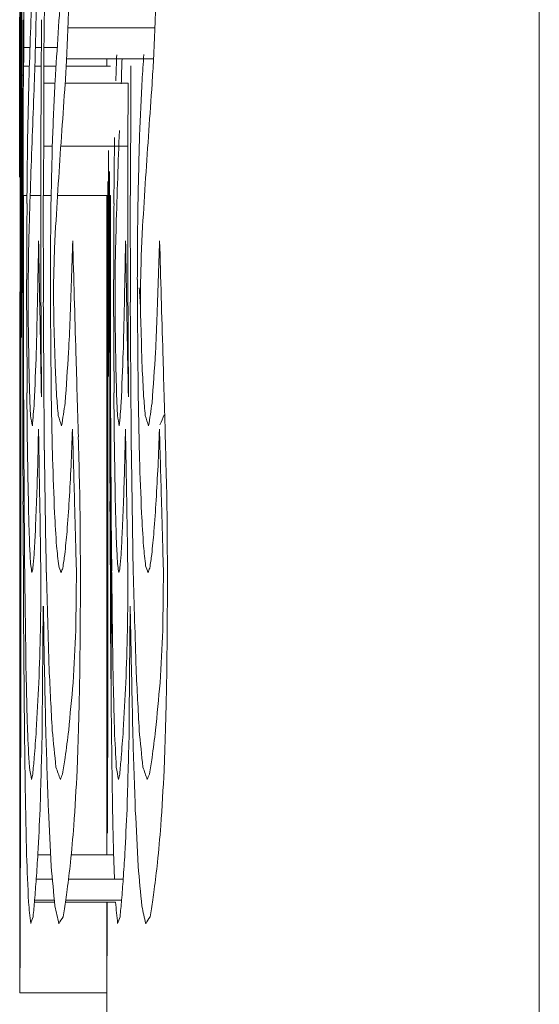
# Model space of a CAD drawing. Header units: inches. Extents: x 2934 to 6866, y 422 to 3136.
# Tile 63 of 84: x 6495.01 to 6496.8, y 1781.25 to 1784.64. Entities that reach past the tile are written whole.
import ezdxf

# ---------------------------------------------------------------- set-up
doc = ezdxf.new("R2010")
doc.units = ezdxf.units.IN
doc.header["$MEASUREMENT"] = 0
doc.layers.add('PWR_0400HP', color=7, linetype='Continuous')

# ---------------------------------------------------------------- blocks, each defined once
blk = doc.blocks.new('SS06 350-468 SIDE')
at = {"color": 7, "linetype": 'Continuous', "lineweight": 15}
for p, q in [((8343.1406, 7928.7791), (8343.1406, 7800.1337)), ((8344.8594, 7812.9868), (8344.8583, 7813.2062)), ((8344.7667, 7813.1786), (8344.4667, 7813.1786)), ((8344.8494, 7813.1105), (8344.8036, 7813.1105)), ((8344.879, 7813.1105), (8344.8588, 7813.1105)), ((8344.9191, 7813.1105), (8344.8976, 7813.1105)), ((8344.7713, 7813.0709), (8344.4713, 7813.0709)), ((8344.7728, 7813.0457), (8344.6194, 7813.0457)), ((8344.6326, 7813.0457), (8344.6326, 7813.0709)), ((8344.8503, 7813.0457), (8344.8077, 7813.0457)), ((8344.8808, 7813.0457), (8344.8591, 7813.0457)), ((8344.9194, 7813.0457), (8344.8998, 7813.0457)), ((8344.9273, 7813.0152), (8344.9229, 7813.0152)), ((8344.9305, 7813.0152), (8344.9293, 7813.0152)), ((8344.56, 7812.7696), (8344.5594, 7812.9868)), ((8344.7763, 7812.9868), (8344.5594, 7812.9868)), ((8344.8505, 7812.9868), (8344.8113, 7812.9868)), ((8344.86, 7812.7696), (8344.8594, 7812.9868)), ((8344.9232, 7812.6829), (8344.923, 7812.9701)), ((8344.5602, 7812.5411), (8344.56, 7812.7696)), ((8344.7914, 7812.7696), (8344.56, 7812.7696)), ((8344.8512, 7812.7696), (8344.8207, 7812.7696)), ((8344.8602, 7812.5411), (8344.86, 7812.7696)), ((8344.6231, 7812.4056), (8344.6232, 7812.6829)), ((8344.9231, 7812.4056), (8344.9232, 7812.6829)), ((8344.5517, 7812.4806), (8344.5518, 7812.5999)), ((8344.62, 7812.4806), (8344.62, 7812.5999)), ((8344.8025, 7812.5999), (8344.62, 7812.5999)), ((8344.6326, 7811.6484), (8344.6326, 7812.5999)), ((8344.8518, 7812.5999), (8344.8246, 7812.5999)), ((8344.8517, 7812.4806), (8344.8518, 7812.5999)), ((8344.8971, 7812.5999), (8344.8601, 7812.5999)), ((8344.92, 7812.5999), (8344.9081, 7812.5999)), ((8344.92, 7812.4806), (8344.92, 7812.5999)), ((8344.5598, 7812.3254), (8344.5602, 7812.5411)), ((8344.8598, 7812.3254), (8344.8602, 7812.5411)), ((8344.5119, 7812.4411), (8344.5091, 7812.493)), ((8344.5515, 7812.358), (8344.5517, 7812.4806)), ((8344.6019, 7812.4412), (8344.6005, 7812.493)), ((8344.6199, 7812.358), (8344.62, 7812.4806)), ((8344.8119, 7812.4411), (8344.8091, 7812.493)), ((8344.8515, 7812.358), (8344.8517, 7812.4806)), ((8344.9019, 7812.4412), (8344.9005, 7812.493)), ((8344.9199, 7812.358), (8344.92, 7812.4806)), ((8344.6229, 7812.1219), (8344.6231, 7812.4056)), ((8344.9229, 7812.1219), (8344.9231, 7812.4056)), ((8344.5168, 7812.2904), (8344.5146, 7812.375)), ((8344.6044, 7812.2903), (8344.6033, 7812.3752)), ((8344.8168, 7812.2904), (8344.8146, 7812.375)), ((8344.9044, 7812.2903), (8344.9033, 7812.3752)), ((8344.5511, 7812.2323), (8344.5515, 7812.358)), ((8344.6197, 7812.2323), (8344.6199, 7812.358)), ((8344.8511, 7812.2323), (8344.8515, 7812.358)), ((8344.9197, 7812.2323), (8344.9199, 7812.358)), ((8344.527, 7812.2677), (8344.527, 7812.31)), ((8344.5592, 7812.115), (8344.5598, 7812.3254)), ((8344.6092, 7812.2677), (8344.6093, 7812.31)), ((8344.827, 7812.2677), (8344.827, 7812.31)), ((8344.8592, 7812.115), (8344.8598, 7812.3254)), ((8344.9092, 7812.2677), (8344.9093, 7812.31)), ((8344.5164, 7812.2392), (8344.5168, 7812.2904)), ((8344.5269, 7812.2252), (8344.527, 7812.2677)), ((8344.6042, 7812.2391), (8344.6044, 7812.2903)), ((8344.6092, 7812.2252), (8344.6092, 7812.2677)), ((8344.8164, 7812.2392), (8344.8168, 7812.2904)), ((8344.8269, 7812.2252), (8344.827, 7812.2677)), ((8344.9042, 7812.2391), (8344.9044, 7812.2903)), ((8344.9092, 7812.2252), (8344.9092, 7812.2677)), ((8344.5159, 7812.1973), (8344.5164, 7812.2392)), ((8344.6039, 7812.1971), (8344.6042, 7812.2391)), ((8344.8159, 7812.1973), (8344.8164, 7812.2392)), ((8344.9039, 7812.1971), (8344.9042, 7812.2391)), ((8344.5152, 7812.1549), (8344.5159, 7812.1973)), ((8344.5267, 7812.1828), (8344.5269, 7812.2252)), ((8344.6035, 7812.1548), (8344.6039, 7812.1971)), ((8344.6091, 7812.1828), (8344.6092, 7812.2252)), ((8344.8152, 7812.1549), (8344.8159, 7812.1973)), ((8344.8267, 7812.1828), (8344.8269, 7812.2252)), ((8344.9035, 7812.1548), (8344.9039, 7812.1971)), ((8344.9091, 7812.1828), (8344.9092, 7812.2252)), ((8344.5583, 7811.9055), (8344.5592, 7812.115)), ((8344.6227, 7811.9938), (8344.6229, 7812.1219)), ((8344.8583, 7811.9055), (8344.8592, 7812.115)), ((8344.9227, 7811.9938), (8344.9229, 7812.1219)), ((8344.6298, 7811.8418), (8344.63, 7812.0821)), ((8344.6224, 7811.8695), (8344.6227, 7811.9938)), ((8344.9224, 7811.8695), (8344.9227, 7811.9938)), ((8344.5199, 7811.6928), (8344.5244, 7811.919)), ((8344.6058, 7811.6928), (8344.608, 7811.919)), ((8344.8199, 7811.6928), (8344.8244, 7811.919)), ((8344.9058, 7811.6928), (8344.908, 7811.919)), ((8344.6222, 7811.7448), (8344.6224, 7811.8695)), ((8344.9222, 7811.7448), (8344.9224, 7811.8695)), ((8344.9326, 7810.7383), (8344.9326, 7811.6484)), ((8344.4237, 7811.2549), (8344.4243, 7811.466)), ((8344.7237, 7811.2549), (8344.7243, 7811.466)), ((8344.4375, 7811.2993), (8344.4392, 7811.3701)), ((8344.56, 7811.2993), (8344.561, 7811.3701)), ((8344.7375, 7811.2993), (8344.7392, 7811.3701)), ((8344.86, 7811.2993), (8344.861, 7811.3701)), ((8344.6291, 7811.0667), (8344.6293, 7811.3006)), ((8344.4243, 7811.1002), (8344.4237, 7811.2549)), ((8344.6291, 7811.0693), (8344.6289, 7811.2513)), ((8344.7243, 7811.1002), (8344.7237, 7811.2549)), ((8344.9291, 7811.0693), (8344.9289, 7811.2513)), ((8344.55, 7811.0779), (8344.5516, 7811.1831)), ((8344.85, 7811.0779), (8344.8516, 7811.1831)), ((8344.4257, 7810.9607), (8344.4243, 7811.1002)), ((8344.7257, 7810.9607), (8344.7243, 7811.1002)), ((8344.6293, 7810.8914), (8344.6291, 7811.0693)), ((8344.6309, 7810.9657), (8344.6307, 7811.059)), ((8344.9293, 7810.8914), (8344.9291, 7811.0693)), ((8344.9309, 7810.9657), (8344.9307, 7811.059)), ((8344.4277, 7810.8456), (8344.4257, 7810.9607)), ((8344.6311, 7810.8643), (8344.6309, 7810.9657)), ((8344.7277, 7810.8456), (8344.7257, 7810.9607)), ((8344.9311, 7810.8643), (8344.9309, 7810.9657)), ((8344.6296, 7810.7199), (8344.6293, 7810.8914)), ((8344.9296, 7810.7199), (8344.9293, 7810.8914)), ((8344.43, 7810.7611), (8344.4277, 7810.8456)), ((8344.73, 7810.7611), (8344.7277, 7810.8456)), ((8344.4322, 7810.6877), (8344.43, 7810.7611)), ((8344.7322, 7810.6877), (8344.73, 7810.7611)), ((8344.6299, 7810.6021), (8344.6296, 7810.7199)), ((8344.9299, 7810.6021), (8344.9296, 7810.7199)), ((8344.4348, 7810.618), (8344.4322, 7810.6877)), ((8344.7348, 7810.618), (8344.7322, 7810.6877)), ((8344.6302, 7810.4985), (8344.6299, 7810.6021)), ((8344.9302, 7810.4985), (8344.9299, 7810.6021)), ((8344.7553, 7810.326), (8344.6092, 7810.326)), ((8344.8705, 7810.326), (8344.8265, 7810.326)), ((8344.7647, 7810.2423), (8344.576, 7810.2423)), ((8344.876, 7810.2423), (8344.8205, 7810.2423)), ((8344.7742, 7810.1692), (8344.5816, 7810.1692)), ((8344.7753, 7810.1623), (8344.6027, 7810.1623)), ((8344.8822, 7810.1623), (8344.813, 7810.1623)), ((8344.8815, 7810.1692), (8344.8137, 7810.1692)), ((8344.4835, 7810.1123), (8344.4788, 7810.1393)), ((8344.7835, 7810.1123), (8344.7788, 7810.1393)), ((8344.9323, 7809.8493), (8344.6323, 7809.8493)), ((8344.6326, 7808.1618), (8344.6326, 7809.8493))]:
    blk.add_line(p, q, dxfattribs=at)
for centre, major_axis, ratio, start_param, end_param in [((7799.9326, 7810.4766), (0, 3191.4697), 0.170768, 4.713074, 4.714241), ((7799.9326, 7811.6484), (0, 828.5012), 0.657814, 4.711029, 4.715604), ((7799.9326, 7800.3998), (0, 2861.3992), 0.190466, 4.716784, 4.717088), ((7799.9326, 7823.2748), (0, 2785.2279), 0.195675, 4.708765, 4.708968), ((7799.9326, 7803.4093), (0, 2769.3003), 0.196801, 4.715725, 4.716083), ((7799.9326, 7799.8567), (0, 758.8702), 0.718173, 4.72977, 4.730254), ((7799.9326, 7807.7736), (0, 758.8702), 0.718173, 4.719336, 4.719821), ((7799.9326, 7809.1042), (545, 0), 0.337911, 0.022028, 0.022923), ((7799.9326, 7811.0255), (545, 0), 0.337898, 0.011594, 0.012489), ((7799.6326, 7803.9609), (545, 0), 0.685465, 0.024677, 0.025016), ((7799.9326, 7803.9609), (545, 0), 0.685465, 0.024677, 0.025016), ((7799.9326, 7807.8588), (545, 0), 0.685394, 0.014243, 0.014582), ((7799.9326, 7813.241), (0, 842.8365), 0.646626, 4.711704, 4.712389), ((7799.9326, 7802.5293), (0, 1757.5068), 0.310098, 4.71833, 4.718464), ((7799.6326, 7805.6), (545, 0), 0.563574, 0.024326, 0.024677), ((7799.9326, 7805.6), (545, 0), 0.563574, 0.024326, 0.024677), ((7799.9326, 7809.085), (545, 0), 0.339508, 0.021137, 0.022028), ((7799.9326, 7808.8039), (545, 0), 0.563628, 0.013892, 0.014243), ((7799.9326, 7811.0153), (545, 0), 0.339508, 0.010703, 0.011594), ((7799.6326, 7809.085), (545, 0), 0.339508, 0.021137, 0.021623), ((7799.6326, 7811.0153), (545, 0), 0.339508, 0.010703, 0.011189), ((7799.6326, 7807.5823), (545, 0), 0.414041, 0.023946, 0.024326), ((7799.6326, 7765.0666), (0, 2760.6216), 0.197419, 4.729608, 4.72977), ((7799.6326, 7809.9346), (545, 0), 0.414279, 0.013512, 0.013892), ((7799.9326, 7807.5823), (545, 0), 0.414041, 0.023946, 0.024326), ((7799.9326, 7765.0666), (0, 2760.6216), 0.197419, 4.729608, 4.72977), ((7799.9326, 7809.9346), (545, 0), 0.414279, 0.013512, 0.013892), ((7799.9326, 7793.8626), (0, 2761.191), 0.197379, 4.719175, 4.719336), ((7799.9326, 7820.6779), (0, 2788.1265), 0.195472, 4.709416, 4.709641), ((7799.9326, 7810.7383), (0, 828.4952), 0.657819, 4.712938, 4.715137), ((7799.6326, 7808.6322), (545, 0), 0.333583, 0.023057, 0.023946), ((7799.6326, 7807.8709), (545, 0), 0.444912, 0.02033, 0.021137), ((7799.9326, 7808.6322), (545, 0), 0.333583, 0.023057, 0.023946), ((7799.9326, 7807.8709), (545, 0), 0.444912, 0.02033, 0.021137), ((7799.9326, 7810.5283), (545, 0), 0.333658, 0.012623, 0.013512), ((7799.9326, 7810.4003), (545, 0), 0.444949, 0.009896, 0.010703), ((7799.9326, 7801.7154), (0, 2562.0746), 0.212718, 4.716446, 4.716784), ((7799.6326, 7808.6018), (545, 0), 0.336006, 0.022168, 0.023057), ((7799.6326, 7810.5125), (545, 0), 0.335956, 0.011734, 0.012623), ((7799.9326, 7808.6018), (545, 0), 0.336006, 0.022168, 0.023057), ((7799.9326, 7810.5125), (545, 0), 0.335956, 0.011734, 0.012623), ((7799.6326, 7803.2128), (545, 0), 0.865365, 0.019845, 0.02033), ((7799.6326, 7808.1326), (545, 0), 0.865424, 0.009412, 0.009896), ((7799.9326, 7803.2128), (545, 0), 0.865365, 0.019845, 0.02033), ((7799.9326, 7808.1326), (545, 0), 0.865424, 0.009412, 0.009896), ((7799.6326, 7801.7154), (0, 2562.0746), 0.212718, 4.716446, 4.716698), ((7799.6326, 7808.4534), (545, 0), 0.348286, 0.021283, 0.022168), ((7799.6326, 7810.4339), (545, 0), 0.348248, 0.010849, 0.011734), ((7799.6326, 7804.748), (0, 2368.031), 0.230149, 4.715362, 4.715725), ((7799.9326, 7808.4534), (545, 0), 0.348286, 0.021283, 0.022168), ((7799.9326, 7810.4339), (545, 0), 0.348248, 0.010849, 0.011734), ((7799.9326, 7804.748), (0, 2368.031), 0.230149, 4.715362, 4.715725), ((7799.6326, 7822.2789), (0, 2526.6289), 0.215702, 4.708311, 4.708564), ((7799.6326, 7780.4323), (0, 1619.6052), 0.336502, 4.732073, 4.732234), ((7799.6326, 7797.3254), (0, 1619.9392), 0.336432, 4.721639, 4.721801), ((7799.9326, 7780.4323), (0, 1619.6052), 0.336502, 4.732073, 4.732234), ((7799.9326, 7797.3254), (0, 1619.9392), 0.336432, 4.721639, 4.721801), ((7799.6326, 7825.2434), (545, 0), 0.908308, 6.256541, 6.257326), ((7799.6326, 7801.4871), (545, 0), 0.777551, 0.025532, 0.025859), ((7799.6326, 7806.6767), (545, 0), 0.502553, 0.020807, 0.021048), ((7799.6326, 7820.0656), (545, 0), 0.90671, 6.267399, 6.267761), ((7799.6326, 7805.9069), (545, 0), 0.777676, 0.015097, 0.015424), ((7799.6326, 7809.5352), (545, 0), 0.502349, 0.010374, 0.010615), ((7799.9326, 7825.2434), (545, 0), 0.908308, 6.256541, 6.257326), ((7799.9326, 7801.4871), (545, 0), 0.777551, 0.025532, 0.025859), ((7799.9326, 7806.6767), (545, 0), 0.502553, 0.020807, 0.021048), ((7799.9326, 7820.0656), (545, 0), 0.90671, 6.267399, 6.267761), ((7799.9326, 7805.9069), (545, 0), 0.777676, 0.015097, 0.015424), ((7799.9326, 7809.5352), (545, 0), 0.502349, 0.010374, 0.010615), ((7799.6326, 7802.0552), (545, 0), 0.736714, 0.025203, 0.025532), ((7799.6326, 7806.2424), (545, 0), 0.736906, 0.014769, 0.015097), ((7799.9326, 7802.0552), (545, 0), 0.736714, 0.025203, 0.025532), ((7799.9326, 7806.2424), (545, 0), 0.736906, 0.014769, 0.015097), ((7799.6326, 7815.8171), (545, 0), 0.320011, 6.262509, 6.262911), ((7799.6326, 7820.0839), (545, 0), 0.90884, 6.267037, 6.267399), ((7799.9326, 7820.0839), (545, 0), 0.90884, 6.267037, 6.267399), ((7799.6326, 7836.8047), (0, 1420.6821), 0.383619, 4.694732, 4.695092), ((7799.6326, 7821.9817), (0, 1420.4192), 0.38369, 4.705165, 4.705525), ((7799.9326, 7836.8047), (0, 1420.6821), 0.383619, 4.694732, 4.695092), ((7799.9326, 7821.9817), (0, 1420.4192), 0.38369, 4.705165, 4.705525), ((7799.6326, 7804.012), (545, 0), 0.59424, 0.02485, 0.025203), ((7799.6326, 7836.6141), (0, 1239.6363), 0.439645, 4.692466, 4.692679), ((7799.6326, 7807.3915), (545, 0), 0.594136, 0.014415, 0.014769), ((7799.6326, 7823.6762), (0, 1239.0547), 0.439851, 4.7029, 4.703113), ((7799.9326, 7804.012), (545, 0), 0.59424, 0.02485, 0.025203), ((7799.9326, 7836.6141), (0, 1239.6363), 0.439645, 4.692466, 4.692679), ((7799.9326, 7807.3915), (545, 0), 0.594136, 0.014415, 0.014769), ((7799.9326, 7823.6762), (0, 1239.0547), 0.439851, 4.7029, 4.703113), ((7799.6326, 7819.9325), (545, 0), 0.687596, 6.26204, 6.262429), ((7799.6326, 7816.0214), (545, 0), 0.687318, 6.272473, 6.272863), ((7799.9326, 7819.9325), (545, 0), 0.687596, 6.26204, 6.262429), ((7799.9326, 7816.0214), (545, 0), 0.687318, 6.272473, 6.272863), ((7799.6326, 7803.2846), (0, 2175.3124), 0.250539, 4.716051, 4.716446), ((7799.9326, 7803.2846), (0, 2175.3124), 0.250539, 4.716051, 4.716446), ((7799.6326, 7820.1751), (545, 0), 0.919199, 6.266677, 6.267037), ((7799.9326, 7820.1751), (545, 0), 0.919199, 6.266677, 6.267037), ((7799.6326, 7825.3551), (545, 0), 0.916006, 6.256255, 6.256541), ((7799.6326, 7807.2895), (545, 0), 0.352214, 0.023942, 0.02485), ((7799.6326, 7809.2912), (545, 0), 0.352326, 0.013508, 0.014415), ((7799.9326, 7825.3551), (545, 0), 0.916006, 6.256255, 6.256541), ((7799.9326, 7807.2895), (545, 0), 0.352214, 0.023942, 0.02485), ((7799.9326, 7809.2912), (545, 0), 0.352326, 0.013508, 0.014415), ((7799.6326, 7816.8898), (545, 0), 0.423556, 6.261602, 6.26204), ((7799.6326, 7814.4796), (545, 0), 0.423223, 6.272035, 6.272473), ((7799.9326, 7816.8898), (545, 0), 0.423556, 6.261602, 6.26204), ((7799.9326, 7814.4796), (545, 0), 0.423223, 6.272035, 6.272473), ((7799.6326, 7825.9172), (545, 0), 0.954307, 6.255975, 6.256255), ((7799.6326, 7815.073), (545, 0), 0.269091, 6.261143, 6.261602), ((7799.6326, 7813.5419), (545, 0), 0.26892, 6.271577, 6.272035), ((7799.9326, 7825.9172), (545, 0), 0.954307, 6.255975, 6.256255), ((7799.9326, 7815.073), (545, 0), 0.269091, 6.261143, 6.261602), ((7799.9326, 7813.5419), (545, 0), 0.26892, 6.271577, 6.272035), ((7799.6326, 7809.854), (545, 0), 0.15565, 0.023, 0.023942), ((7799.6326, 7810.7382), (545, 0), 0.155761, 0.012567, 0.013508), ((7799.9326, 7809.854), (545, 0), 0.15565, 0.023, 0.023942), ((7799.9326, 7810.7382), (545, 0), 0.155761, 0.012567, 0.013508), ((7799.6326, 7810.9247), (545, 0), 0.062566, 0.025934, 0.026959), ((7799.6326, 7812.661), (545, 0), 0.068297, 6.260185, 6.261143), ((7799.6326, 7812.2722), (545, 0), 0.068222, 6.270619, 6.271577), ((7799.6326, 7818.7918), (0, 2175.6949), 0.250495, 4.708946, 4.709195), ((7799.9326, 7812.661), (545, 0), 0.068297, 6.260185, 6.261143), ((7799.9326, 7812.2722), (545, 0), 0.068222, 6.270619, 6.271577), ((7799.6326, 7824.6492), (545, 0), 0.914107, 6.256858, 6.257379), ((7799.6326, 7802.3806), (545, 0), 0.669374, 0.025458, 0.025807), ((7799.6326, 7819.4519), (545, 0), 0.914107, 6.267293, 6.267813), ((7799.6326, 7806.1864), (545, 0), 0.669374, 0.015023, 0.015372), ((7799.6326, 7805.9045), (0, 1979.0654), 0.275383, 4.714994, 4.715362), ((7799.9326, 7824.6492), (545, 0), 0.914107, 6.256858, 6.257379), ((7799.9326, 7802.3806), (545, 0), 0.669374, 0.025458, 0.025807), ((7799.9326, 7819.4519), (545, 0), 0.914107, 6.267293, 6.267813), ((7799.9326, 7806.1864), (545, 0), 0.669374, 0.015023, 0.015372), ((7799.9326, 7805.9045), (0, 1979.0654), 0.275383, 4.714994, 4.715362), ((7799.6326, 7827.4592), (0, 576.7741), 0.944911, 4.684913, 4.685179), ((7799.6326, 7805.5859), (0, 857.7732), 0.635366, 4.719043, 4.719586), ((7799.9326, 7827.4592), (0, 576.7741), 0.944911, 4.684913, 4.685179), ((7799.6326, 7823.2077), (0, 650.5742), 0.837722, 4.694083, 4.694732), ((7799.6326, 7816.4209), (0, 650.6076), 0.837679, 4.704517, 4.705165), ((7799.6326, 7818.6044), (0, 1109.9659), 0.491006, 4.706028, 4.706209), ((7799.9326, 7823.2077), (0, 650.5742), 0.837722, 4.694083, 4.694732), ((7799.9326, 7816.4209), (0, 650.6076), 0.837679, 4.704517, 4.705165), ((7799.9326, 7818.6044), (0, 1109.9659), 0.491006, 4.706028, 4.706209), ((7799.6326, 7817.903), (545, 0), 0.560328, 6.26223, 6.262848), ((7799.6326, 7814.7177), (545, 0), 0.560419, 6.272664, 6.273281), ((7799.9326, 7817.903), (545, 0), 0.560328, 6.26223, 6.262848), ((7799.9326, 7814.7177), (545, 0), 0.560419, 6.272664, 6.273281), ((7799.6326, 7805.1184), (545, 0), 0.472028, 0.025, 0.025458), ((7799.6326, 7807.8019), (545, 0), 0.472063, 0.014565, 0.015023), ((7799.9326, 7805.1184), (545, 0), 0.472028, 0.025, 0.025458), ((7799.9326, 7807.8019), (545, 0), 0.472063, 0.014565, 0.015023), ((7799.6326, 7811.6484), (0, 828.5012), 0.657814, 4.711029, 4.712389), ((7799.6326, 7835.7634), (0, 879.0462), 0.61999, 4.684745, 4.684913), ((7799.9326, 7835.7634), (0, 879.0462), 0.61999, 4.684745, 4.684913), ((7799.6326, 7825.2761), (545, 0), 0.957801, 6.256542, 6.256858), ((7799.6326, 7806.7788), (545, 0), 0.350147, 0.024432, 0.025), ((7799.6326, 7819.8295), (545, 0), 0.9577, 6.266977, 6.267293), ((7799.6326, 7808.77), (545, 0), 0.350106, 0.013997, 0.014565), ((7799.6326, 7817.2939), (0, 903.9391), 0.602917, 4.705823, 4.706028), ((7799.9326, 7825.2761), (545, 0), 0.957801, 6.256542, 6.256858), ((7799.9326, 7806.7788), (545, 0), 0.350147, 0.024432, 0.025), ((7799.9326, 7819.8295), (545, 0), 0.9577, 6.266977, 6.267293), ((7799.9326, 7808.77), (545, 0), 0.350106, 0.013997, 0.014565), ((7799.9326, 7817.2939), (0, 903.9391), 0.602917, 4.705823, 4.706028), ((7799.6326, 7815.4973), (545, 0), 0.349663, 6.261632, 6.26223), ((7799.6326, 7813.5089), (545, 0), 0.349605, 6.272066, 6.272664), ((7799.9326, 7815.4973), (545, 0), 0.349663, 6.261632, 6.26223), ((7799.9326, 7813.5089), (545, 0), 0.349605, 6.272066, 6.272664), ((7799.6326, 7808.1156), (545, 0), 0.249741, 0.023854, 0.024432), ((7799.6326, 7809.5352), (545, 0), 0.249784, 0.013419, 0.013997), ((7799.9326, 7808.1156), (545, 0), 0.249741, 0.023854, 0.024432), ((7799.9326, 7809.5352), (545, 0), 0.249784, 0.013419, 0.013997), ((7799.6326, 7813.7717), (545, 0), 0.202748, 6.261014, 6.261632), ((7799.6326, 7812.619), (545, 0), 0.202759, 6.271448, 6.272066), ((7799.9326, 7813.7717), (545, 0), 0.202748, 6.261014, 6.261632), ((7799.9326, 7812.619), (545, 0), 0.202759, 6.271448, 6.272066), ((7799.6326, 7809.2851), (545, 0), 0.159773, 0.023313, 0.023854), ((7799.6326, 7810.1935), (545, 0), 0.159783, 0.012879, 0.013419), ((7799.6326, 7816.2705), (0, 748.0804), 0.728531, 4.705581, 4.705823), ((7799.9326, 7809.2851), (545, 0), 0.159773, 0.023313, 0.023854), ((7799.9326, 7810.1935), (545, 0), 0.159783, 0.012879, 0.013419), ((7799.9326, 7816.2705), (0, 748.0804), 0.728531, 4.705581, 4.705823), ((7799.6326, 7810.5893), (545, 0), 0.057122, 0.02281, 0.023313), ((7799.6326, 7812.1113), (545, 0), 0.065324, 6.260375, 6.261014), ((7799.6326, 7810.914), (545, 0), 0.057122, 0.012376, 0.012879), ((7799.6326, 7811.7398), (545, 0), 0.065317, 6.270809, 6.271448), ((7799.6326, 7804.6531), (0, 857.781), 0.63536, 4.719687, 4.720191), ((7799.9326, 7810.5893), (545, 0), 0.057122, 0.02281, 0.023313), ((7799.9326, 7812.1113), (545, 0), 0.065324, 6.260375, 6.261014), ((7799.9326, 7810.914), (545, 0), 0.057122, 0.012376, 0.012879), ((7799.9326, 7811.7398), (545, 0), 0.065317, 6.270809, 6.271448), ((7799.6326, 7776.5325), (0, 1299.6702), 0.419337, 4.73899, 4.739143), ((7799.6326, 7817.7874), (545, 0), 0.650377, 6.263943, 6.26488), ((7799.6326, 7790.0911), (0, 1299.6702), 0.419337, 4.728555, 4.728708), ((7799.6326, 7814.0895), (545, 0), 0.650377, 6.274376, 6.275313), ((7799.9326, 7776.5325), (0, 1299.6702), 0.419337, 4.73899, 4.739143), ((7799.9326, 7817.7874), (545, 0), 0.650377, 6.263943, 6.26488), ((7799.9326, 7790.0911), (0, 1299.6702), 0.419337, 4.728555, 4.728708), ((7799.9326, 7814.0895), (545, 0), 0.650377, 6.274376, 6.275313), ((7799.6326, 7793.2278), (0, 1041.9245), 0.523071, 4.729203, 4.729623), ((7799.6326, 7815.123), (0, 579.526), 0.940424, 4.705353, 4.705581), ((7799.6326, 7810.7383), (0, 828.4952), 0.657819, 4.711891, 4.712938), ((7799.9326, 7793.2278), (0, 1041.9245), 0.523071, 4.729203, 4.729623), ((7799.9326, 7815.123), (0, 579.526), 0.940424, 4.705353, 4.705581), ((7799.6326, 7803.4572), (545, 0), 0.527285, 0.025969, 0.026601), ((7799.6326, 7818.9381), (545, 0), 0.828743, 6.265023, 6.265782), ((7799.6326, 7806.4558), (545, 0), 0.527202, 0.015535, 0.016166), ((7799.9326, 7803.4572), (545, 0), 0.527285, 0.025969, 0.026601), ((7799.9326, 7818.9381), (545, 0), 0.828743, 6.265023, 6.265782), ((7799.9326, 7806.4558), (545, 0), 0.527202, 0.015535, 0.016166), ((7799.6326, 7814.6558), (545, 0), 0.941507, 6.275913, 6.27615), ((7799.9326, 7814.6558), (545, 0), 0.941507, 6.275913, 6.27615), ((7799.6326, 7815.0241), (545, 0), 0.386872, 6.262937, 6.263943), ((7799.6326, 7812.8245), (545, 0), 0.386872, 6.27337, 6.274376), ((7799.9326, 7815.0241), (545, 0), 0.386872, 6.262937, 6.263943), ((7799.9326, 7812.8245), (545, 0), 0.386872, 6.27337, 6.274376), ((7799.6326, 7807.079), (545, 0), 0.271357, 0.02486, 0.025969), ((7799.6326, 7808.6219), (545, 0), 0.271349, 0.014425, 0.015535), ((7799.6326, 7814.2432), (545, 0), 0.837407, 6.275658, 6.275913), ((7799.9326, 7807.079), (545, 0), 0.271357, 0.02486, 0.025969), ((7799.9326, 7808.6219), (545, 0), 0.271349, 0.014425, 0.015535), ((7799.9326, 7814.2432), (545, 0), 0.837407, 6.275658, 6.275913), ((7799.6326, 7809.856), (545, 0), 0.790878, 0.002086, 0.002339), ((7799.9326, 7809.856), (545, 0), 0.790878, 0.002086, 0.002339), ((7799.6326, 7813.5032), (545, 0), 0.657028, 6.275242, 6.275658), ((7799.9326, 7813.5032), (545, 0), 0.657028, 6.275242, 6.275658), ((7799.6326, 7808.1958), (545, 0), 0.188919, 0.023944, 0.02486), ((7799.6326, 7813.0288), (545, 0), 0.206056, 6.261804, 6.262937), ((7799.6326, 7816.3114), (545, 0), 0.563354, 6.26419, 6.265023), ((7799.6326, 7805.2432), (545, 0), 0.600498, 0.016011, 0.016814), ((7799.6326, 7809.2699), (545, 0), 0.188926, 0.01351, 0.014425), ((7799.6326, 7811.8573), (545, 0), 0.206062, 6.272238, 6.27337), ((7799.6326, 7810.0852), (545, 0), 0.58926, 0.00136, 0.002086), ((7799.9326, 7808.1958), (545, 0), 0.188919, 0.023944, 0.02486), ((7799.9326, 7813.0288), (545, 0), 0.206056, 6.261804, 6.262937), ((7799.9326, 7816.3114), (545, 0), 0.563354, 6.26419, 6.265023), ((7799.9326, 7805.2432), (545, 0), 0.600498, 0.016011, 0.016814), ((7799.9326, 7809.2699), (545, 0), 0.188926, 0.01351, 0.014425), ((7799.9326, 7811.8573), (545, 0), 0.206062, 6.272238, 6.27337), ((7799.9326, 7810.0852), (545, 0), 0.58926, 0.00136, 0.002086), ((7799.9326, 7810.7383), (0, 828.4952), 0.657819, 4.711316, 4.712389), ((7799.6326, 7808.8298), (545, 0), 0.140328, 0.023205, 0.023944), ((7799.6326, 7809.6276), (545, 0), 0.140334, 0.01277, 0.01351), ((7799.6326, 7813.0551), (545, 0), 0.553495, 6.274815, 6.275242), ((7799.9326, 7808.8298), (545, 0), 0.140328, 0.023205, 0.023944), ((7799.9326, 7809.6276), (545, 0), 0.140334, 0.01277, 0.01351), ((7799.9326, 7813.0551), (545, 0), 0.553495, 6.274815, 6.275242), ((7799.6326, 7804.0202), (545, 0), 0.449368, 0.026161, 0.026943), ((7799.6326, 7809.828), (545, 0), 0.061391, 0.022641, 0.023205), ((7799.6326, 7811.3476), (545, 0), 0.061765, 6.260544, 6.261804), ((7799.6326, 7810.1771), (545, 0), 0.061384, 0.012207, 0.01277), ((7799.6326, 7810.9964), (545, 0), 0.061765, 6.270978, 6.272238), ((7799.9326, 7804.0202), (545, 0), 0.449368, 0.026161, 0.026943), ((7799.9326, 7809.828), (545, 0), 0.061391, 0.022641, 0.023205), ((7799.9326, 7811.3476), (545, 0), 0.061765, 6.260544, 6.261804), ((7799.9326, 7810.1771), (545, 0), 0.061384, 0.012207, 0.01277), ((7799.9326, 7810.9964), (545, 0), 0.061765, 6.270978, 6.272238), ((7799.6326, 7812.6674), (545, 0), 0.468512, 6.274365, 6.274815), ((7799.6326, 7809.1126), (545, 0), 0.859226, 0.002749, 0.002959), ((7799.9326, 7812.6674), (545, 0), 0.468512, 6.274365, 6.274815), ((7799.9326, 7809.1126), (545, 0), 0.859226, 0.002749, 0.002959), ((7799.6326, 7814.4565), (545, 0), 0.384178, 6.26327, 6.26419), ((7799.6326, 7807.7189), (545, 0), 0.31678, 0.015123, 0.016011), ((7799.9326, 7814.4565), (545, 0), 0.384178, 6.26327, 6.26419), ((7799.9326, 7807.7189), (545, 0), 0.31678, 0.015123, 0.016011), ((7799.6326, 7806.405), (545, 0), 0.282085, 0.025333, 0.026161), ((7799.6326, 7812.2126), (545, 0), 0.373916, 6.273927, 6.274365), ((7799.9326, 7806.405), (545, 0), 0.282085, 0.025333, 0.026161), ((7799.9326, 7812.2126), (545, 0), 0.373916, 6.273927, 6.274365), ((7799.9326, 7809.4967), (545, 0), 0.602912, 0.001073, 0.002749), ((7799.6326, 7808.4816), (545, 0), 0.224244, 0.014408, 0.015123), ((7799.9326, 7808.4816), (545, 0), 0.224244, 0.014408, 0.015123), ((7799.6326, 7807.4819), (545, 0), 0.204081, 0.024491, 0.025333), ((7799.6326, 7811.5775), (545, 0), 0.24804, 6.273308, 6.273927), ((7799.9326, 7807.4819), (545, 0), 0.204081, 0.024491, 0.025333), ((7799.9326, 7811.5775), (545, 0), 0.24804, 6.272716, 6.273927), ((7799.6326, 7812.6988), (545, 0), 0.222219, 6.262128, 6.26327), ((7799.9326, 7812.6988), (545, 0), 0.222219, 6.262128, 6.26327), ((7799.6326, 7808.7844), (545, 0), 0.185685, 0.013685, 0.014408), ((7799.9326, 7808.7844), (545, 0), 0.185685, 0.013685, 0.014408), ((7799.6326, 7807.8716), (545, 0), 0.174879, 0.024125, 0.024491), ((7799.9326, 7807.8716), (545, 0), 0.174879, 0.024125, 0.024491), ((7799.6326, 7808.0971), (545, 0), 0.157727, 0.023759, 0.024125), ((7799.6326, 7809.0979), (545, 0), 0.143642, 0.012958, 0.013685), ((7799.6326, 7810.7795), (545, 0), 0.108163, 6.271474, 6.272716), ((7799.6326, 7809.4967), (545, 0), 0.602912, 0.001073, 0.002026), ((7799.6326, 7810.7383), (0, 828.4952), 0.657819, 4.711316, 4.711694), ((7799.9326, 7808.0971), (545, 0), 0.157727, 0.023759, 0.024125), ((7799.9326, 7809.0979), (545, 0), 0.143642, 0.012958, 0.013685), ((7799.9326, 7810.7795), (545, 0), 0.108163, 6.271474, 6.272716), ((7799.6326, 7811.2447), (545, 0), 0.095509, 6.260963, 6.262128), ((7799.9326, 7811.2447), (545, 0), 0.095509, 6.260963, 6.262128), ((7799.6326, 7809.6272), (545, 0), 0.038058, 0.022223, 0.023392), ((7799.6326, 7809.8709), (545, 0), 0.03418, 0.011712, 0.012958), ((7799.9326, 7809.6272), (545, 0), 0.038058, 0.022223, 0.023392), ((7799.9326, 7809.8709), (545, 0), 0.03418, 0.011712, 0.012958)]:
    blk.add_ellipse(centre, major_axis=major_axis, ratio=ratio, start_param=start_param, end_param=end_param, dxfattribs=at)

msp = doc.modelspace()

# ---------------------------------------------------------------- block references
at = {"layer": 'PWR_0400HP', "xscale": -1}
msp.add_blockref('SS06 350-468 SIDE', (14839.9447, -6028.5645), dxfattribs=at)

doc.saveas('drawing.dxf')
